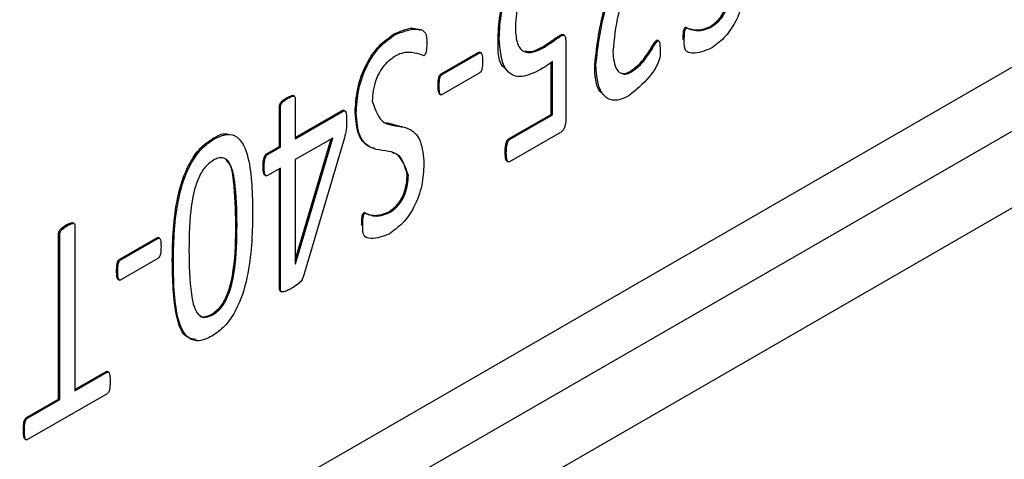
# Model space of a CAD drawing. Header units: inches. Extents: x 0 to 5766, y -2164 to 1330.
# Tile 10 of 210: x 454 to 479, y 929 to 940. Entities that reach past the tile are written whole.
import ezdxf

# ---------------------------------------------------------------- set-up
doc = ezdxf.new("R2010")
doc.units = ezdxf.units.IN
doc.header["$MEASUREMENT"] = 0

msp = doc.modelspace()

# ---------------------------------------------------------------- linework, layer by layer
at = {"color": 7, "linetype": 'Continuous', "lineweight": 25}
for p, q in [((703.445, 1066.575), (383.833, 882.112)), ((704.294, 1065.105), (384.681, 880.643)), ((387.368, 885.787), (542.932, 975.569)), ((471.178, 939.6), (471.15, 939.616)), ((463.127, 939.414), (463.099, 939.43)), ((467.354, 939.385), (467.326, 939.401)), ((467.438, 939.396), (467.402, 939.417)), ((470.552, 939.585), (470.524, 939.601)), ((465.777, 939.311), (465.748, 939.328)), ((466.932, 939.097), (466.903, 939.113)), ((467.472, 939.217), (467.472, 937.24)), ((469.812, 939.251), (469.784, 939.267)), ((469.843, 939.251), (469.807, 939.271)), ((470.492, 939.272), (470.464, 939.288)), ((464.299, 938.416), (465.242, 938.96)), ((464.327, 938.399), (465.27, 938.944)), ((465.27, 938.944), (465.242, 938.96)), ((465.315, 938.945), (465.28, 938.966)), ((467.104, 937.379), (467.104, 938.705)), ((467.133, 937.363), (467.133, 938.725)), ((468.238, 938.628), (468.209, 938.644)), ((464.327, 938.399), (464.299, 938.416)), ((465.27, 938.43), (464.327, 937.886)), ((469.153, 938.466), (469.125, 938.482)), ((464.248, 938.096), (464.22, 938.112)), ((460.561, 937.838), (460.525, 937.858)), ((464.257, 937.899), (464.292, 937.878)), ((460.394, 937.788), (460.366, 937.804)), ((460.579, 937.779), (460.579, 936.759)), ((460.175, 936.558), (460.175, 937.578)), ((460.203, 937.562), (460.175, 937.578)), ((460.203, 936.541), (460.203, 937.562)), ((460.579, 936.791), (461.756, 937.47)), ((460.579, 936.759), (461.784, 937.454)), ((461.784, 937.454), (461.756, 937.47)), ((461.844, 937.463), (461.809, 937.484)), ((462.135, 937.408), (462.106, 937.425)), ((466.015, 936.751), (467.104, 937.379)), ((466.043, 936.734), (467.133, 937.363)), ((467.133, 937.363), (467.104, 937.379)), ((462.9, 937.169), (463.312, 937.065)), ((467.336, 936.918), (466.043, 936.172)), ((458.514, 936.752), (458.485, 936.768)), ((461.534, 936.776), (460.579, 936.225)), ((460.579, 933.66), (461.494, 936.753)), ((460.584, 933.565), (461.534, 936.776)), ((461.831, 936.783), (460.78, 933.228)), ((466.043, 936.734), (466.015, 936.751)), ((459.845, 936.368), (460.175, 936.558)), ((459.874, 936.351), (459.845, 936.368)), ((459.874, 936.351), (460.203, 936.541)), ((460.203, 936.541), (460.175, 936.558)), ((465.958, 936.399), (465.929, 936.415)), ((460.579, 936.225), (460.579, 933.562)), ((465.973, 936.188), (466.009, 936.168)), ((459.787, 936.035), (459.759, 936.051)), ((460.203, 936.008), (459.874, 935.818)), ((460.175, 932.926), (460.175, 935.992)), ((460.203, 932.91), (460.203, 936.008)), ((459.803, 935.835), (459.838, 935.815)), ((463.463, 935.823), (463.435, 935.839)), ((462.36, 934.856), (462.332, 934.873)), ((462.985, 934.872), (462.957, 934.888)), ((454.949, 934.594), (454.913, 934.614)), ((454.772, 934.543), (454.743, 934.559)), ((454.966, 934.535), (454.966, 930.325)), ((459.068, 934.572), (459.096, 934.555)), ((462.299, 934.543), (462.271, 934.56)), ((454.55, 930.118), (454.55, 934.327)), ((454.578, 934.311), (454.55, 934.327)), ((454.578, 930.102), (454.578, 934.311)), ((456.106, 933.687), (457.049, 934.232)), ((456.134, 933.671), (457.078, 934.215)), ((457.078, 934.215), (457.049, 934.232)), ((457.123, 934.217), (457.087, 934.237)), ((456.134, 933.671), (456.106, 933.687)), ((457.078, 933.702), (456.134, 933.157)), ((457.474, 933.642), (457.446, 933.658)), ((456.056, 933.368), (456.027, 933.384)), ((460.579, 933.567), (460.584, 933.565)), ((460.579, 933.562), (460.584, 933.565)), ((456.064, 933.171), (456.099, 933.15)), ((460.203, 932.91), (460.175, 932.926)), ((460.196, 932.875), (460.231, 932.855)), ((458.45, 932.279), (458.478, 932.262)), ((454.966, 930.358), (455.759, 930.816)), ((454.966, 930.325), (455.787, 930.799)), ((455.787, 930.799), (455.759, 930.816)), ((455.825, 930.801), (455.789, 930.821)), ((453.729, 929.644), (454.55, 930.118)), ((455.787, 930.252), (453.757, 929.081)), ((453.757, 929.628), (454.578, 930.102)), ((454.578, 930.102), (454.55, 930.118)), ((453.757, 929.628), (453.729, 929.644)), ((453.68, 929.313), (453.652, 929.33)), ((453.691, 929.097), (453.727, 929.076))]:
    msp.add_line(p, q, dxfattribs=at)
for points, knots in [([(465.748, 939.328), (465.759, 939.55), (465.779, 939.995), (466.004, 940.686), (466.394, 941.277), (466.69, 941.485), (466.838, 941.588)], [0, 0, 0, 0, 0.280967, 0.560644, 0.780213, 1, 1, 1, 1]), ([(465.777, 939.311), (465.787, 939.534), (465.807, 939.978), (466.032, 940.67), (466.422, 941.261), (466.718, 941.468), (466.866, 941.572)], [0, 0, 0, 0, 0.280967, 0.560644, 0.780213, 1, 1, 1, 1]), ([(468.209, 938.644), (468.269, 939.147), (468.376, 940.048), (468.789, 940.984), (468.972, 941.398)], [0, 0, 0, 0, 0.557781, 1, 1, 1, 1]), ([(468.238, 938.628), (468.297, 939.13), (468.404, 940.032), (468.817, 940.968), (469, 941.382)], [0, 0, 0, 0, 0.557781, 1, 1, 1, 1]), ([(469.275, 941.203), (469.095, 940.776), (468.774, 940.016), (468.704, 939.298), (468.673, 938.983)], [0, 0, 0, 0, 0.560983, 1, 1, 1, 1]), ([(466.878, 941.046), (466.797, 940.993), (466.637, 940.887), (466.425, 940.617), (466.22, 940.163), (466.201, 939.837), (466.188, 939.609)], [0, 0, 0, 0, 0.187231, 0.373906, 0.560945, 1, 1, 1, 1]), ([(472.051, 940.84), (472.042, 940.663), (472.024, 940.31), (471.831, 939.759), (471.514, 939.302), (471.281, 939.138), (471.164, 939.056)], [0, 0, 0, 0, 0.280829, 0.560434, 0.780032, 1, 1, 1, 1]), ([(471.15, 939.616), (471.23, 939.674), (471.389, 939.789), (471.597, 940.166), (471.616, 940.415), (471.627, 940.568)], [0, 0, 0, 0, 0.279769, 0.55968, 1, 1, 1, 1]), ([(471.178, 939.6), (471.258, 939.658), (471.418, 939.773), (471.626, 940.15), (471.644, 940.399), (471.655, 940.551)], [0, 0, 0, 0, 0.279769, 0.55968, 1, 1, 1, 1]), ([(466.188, 939.609), (466.193, 939.475), (466.204, 939.209), (466.368, 938.948), (466.652, 938.95), (466.838, 939.048), (466.932, 939.097)], [0, 0, 0, 0, 0.281158, 0.559359, 0.779012, 1, 1, 1, 1]), ([(470.524, 939.601), (470.628, 939.562), (470.812, 939.492), (471.047, 939.578), (471.15, 939.616)], [0, 0, 0, 0, 0.561223, 1, 1, 1, 1]), ([(462.106, 937.425), (462.117, 937.624), (462.138, 938.02), (462.355, 938.635), (462.704, 939.154), (462.967, 939.338), (463.099, 939.43)], [0, 0, 0, 0, 0.280795, 0.560485, 0.780149, 1, 1, 1, 1]), ([(462.135, 937.408), (462.145, 937.607), (462.166, 938.004), (462.383, 938.619), (462.733, 939.138), (462.995, 939.322), (463.127, 939.414)], [0, 0, 0, 0, 0.280795, 0.560485, 0.780149, 1, 1, 1, 1]), ([(463.099, 939.43), (463.289, 939.516), (463.533, 939.625), (463.711, 939.547), (463.75, 939.53)], [0, 0, 0, 0, 0.781532, 1, 1, 1, 1]), ([(463.127, 939.414), (463.308, 939.483), (463.58, 939.588), (463.866, 939.534), (463.93, 939.364), (463.93, 939.257), (463.931, 939.203)], [0, 0, 0, 0, 0.498375, 0.749113, 0.874083, 1, 1, 1, 1]), ([(466.903, 939.113), (466.982, 939.165), (467.123, 939.259), (467.264, 939.358), (467.326, 939.401)], [0, 0, 0, 0, 0.560021, 1, 1, 1, 1]), ([(466.932, 939.097), (467.011, 939.149), (467.152, 939.242), (467.292, 939.341), (467.354, 939.385)], [0, 0, 0, 0, 0.560021, 1, 1, 1, 1]), ([(467.326, 939.401), (467.35, 939.413), (467.38, 939.428), (467.4, 939.415), (467.405, 939.412)], [0, 0, 0, 0, 0.7774459, 1, 1, 1, 1]), ([(467.354, 939.385), (467.377, 939.395), (467.412, 939.411), (467.446, 939.393), (467.47, 939.334), (467.471, 939.269), (467.472, 939.217)], [0, 0, 0, 0, 0.249236, 0.375526, 0.500668, 1, 1, 1, 1]), ([(470.464, 939.288), (470.465, 939.339), (470.466, 939.416), (470.476, 939.51), (470.491, 939.56), (470.508, 939.588), (470.519, 939.597), (470.524, 939.601)], [0, 0, 0, 0, 0.500254, 0.750325, 0.87487, 0.937584, 1, 1, 1, 1]), ([(470.492, 939.272), (470.493, 939.323), (470.495, 939.4), (470.504, 939.494), (470.519, 939.544), (470.536, 939.571), (470.547, 939.58), (470.552, 939.585)], [0, 0, 0, 0, 0.500254, 0.750325, 0.87487, 0.937584, 1, 1, 1, 1]), ([(470.552, 939.585), (470.656, 939.545), (470.841, 939.475), (471.075, 939.562), (471.178, 939.6)], [0, 0, 0, 0, 0.561223, 1, 1, 1, 1]), ([(463.931, 939.203), (463.93, 939.149), (463.928, 939.068), (463.916, 938.968), (463.896, 938.915), (463.876, 938.888), (463.864, 938.88), (463.858, 938.876)], [0, 0, 0, 0, 0.500335, 0.750393, 0.874829, 0.937458, 1, 1, 1, 1]), ([(465.945, 938.54), (465.936, 938.544), (465.741, 938.648), (465.745, 938.996), (465.748, 939.328)], [0, 0, 0, 0, 0.043143, 1, 1, 1, 1]), ([(466.78, 938.495), (466.613, 938.418), (466.278, 938.266), (465.834, 938.539), (465.798, 939.018), (465.777, 939.311)], [0, 0, 0, 0, 0.280423, 0.559742, 1, 1, 1, 1]), ([(466.436, 938.996), (466.498, 938.987), (466.64, 938.966), (466.808, 939.06), (466.903, 939.113)], [0, 0, 0, 0, 0.435124, 1, 1, 1, 1]), ([(469.125, 938.482), (469.211, 938.545), (469.355, 938.65), (469.523, 938.876), (469.634, 939.038), (469.71, 939.178), (469.76, 939.238), (469.784, 939.267)], [0, 0, 0, 0, 0.338675, 0.559675, 0.780638, 0.891184, 1, 1, 1, 1]), ([(469.153, 938.466), (469.24, 938.529), (469.383, 938.634), (469.551, 938.859), (469.662, 939.022), (469.738, 939.162), (469.788, 939.221), (469.812, 939.251)], [0, 0, 0, 0, 0.338675, 0.559675, 0.780638, 0.891184, 1, 1, 1, 1]), ([(469.784, 939.267), (469.79, 939.27), (469.8, 939.274), (469.807, 939.27), (469.81, 939.269)], [0, 0, 0, 0, 0.575891, 1, 1, 1, 1]), ([(469.812, 939.251), (469.818, 939.253), (469.83, 939.258), (469.847, 939.25), (469.863, 939.216), (469.875, 939.13), (469.877, 939.052), (469.878, 939)], [0, 0, 0, 0, 0.062312, 0.125125, 0.249671, 0.499842, 1, 1, 1, 1]), ([(471.164, 939.056), (471.008, 938.997), (470.774, 938.909), (470.488, 938.976), (470.49, 939.173), (470.492, 939.272)], [0, 0, 0, 0, 0.499754, 0.749949, 1, 1, 1, 1]), ([(463.858, 938.876), (463.783, 938.9), (463.659, 938.941), (463.471, 938.965), (463.296, 938.949), (463.171, 938.885), (463.109, 938.852)], [0, 0, 0, 0, 0.338341, 0.559098, 0.779469, 1, 1, 1, 1]), ([(465.242, 938.96), (465.253, 938.965), (465.269, 938.972), (465.279, 938.963), (465.282, 938.961)], [0, 0, 0, 0, 0.716361, 1, 1, 1, 1]), ([(465.27, 938.944), (465.281, 938.948), (465.303, 938.955), (465.332, 938.932), (465.349, 938.855), (465.35, 938.782), (465.351, 938.732)], [0, 0, 0, 0, 0.1262545, 0.248867, 0.5003886, 1, 1, 1, 1]), ([(468.673, 938.983), (468.687, 938.809), (468.709, 938.547), (468.893, 938.404), (469.036, 938.406), (469.114, 938.446), (469.153, 938.466)], [0, 0, 0, 0, 0.4989198, 0.7487598, 0.8743007, 1, 1, 1, 1]), ([(469.878, 939), (469.879, 938.947), (469.881, 938.841), (469.793, 938.598), (469.53, 938.219), (469.26, 937.999), (469.081, 937.854)], [0, 0, 0, 0, 0.125924, 0.250282, 0.50165, 1, 1, 1, 1]), ([(463.109, 938.852), (463.013, 938.782), (462.823, 938.642), (462.576, 938.193), (462.554, 937.895), (462.541, 937.714)], [0, 0, 0, 0, 0.280024, 0.560145, 1, 1, 1, 1]), ([(465.351, 938.732), (465.35, 938.683), (465.349, 938.608), (465.332, 938.513), (465.303, 938.456), (465.281, 938.439), (465.27, 938.43)], [0, 0, 0, 0, 0.499681, 0.751003, 0.873742, 1, 1, 1, 1]), ([(467.133, 938.725), (467.067, 938.677), (466.95, 938.592), (466.832, 938.524), (466.78, 938.495)], [0, 0, 0, 0, 0.559691, 1, 1, 1, 1]), ([(468.384, 937.931), (468.373, 937.941), (468.224, 938.079), (468.216, 938.372), (468.209, 938.644)], [0, 0, 0, 0, 0.073873, 1, 1, 1, 1]), ([(469.081, 937.854), (468.984, 937.807), (468.79, 937.713), (468.539, 937.756), (468.287, 938.01), (468.258, 938.373), (468.238, 938.628)], [0, 0, 0, 0, 0.187074, 0.373961, 0.561055, 1, 1, 1, 1]), ([(464.22, 938.112), (464.221, 938.162), (464.222, 938.237), (464.238, 938.332), (464.267, 938.389), (464.288, 938.407), (464.299, 938.416)], [0, 0, 0, 0, 0.499667, 0.750565, 0.874225, 1, 1, 1, 1]), ([(464.248, 938.096), (464.249, 938.146), (464.25, 938.22), (464.266, 938.316), (464.295, 938.372), (464.316, 938.39), (464.327, 938.399)], [0, 0, 0, 0, 0.499667, 0.750565, 0.874225, 1, 1, 1, 1]), ([(468.885, 938.441), (468.891, 938.436), (468.922, 938.411), (469.009, 938.426), (469.086, 938.463), (469.125, 938.482)], [0, 0, 0, 0, 0.102404, 0.550919, 1, 1, 1, 1]), ([(464.261, 937.897), (464.259, 937.898), (464.254, 937.9), (464.24, 937.922), (464.222, 937.99), (464.221, 938.063), (464.22, 938.112)], [0, 0, 0, 0, 0.026311, 0.101105, 0.400756, 1, 1, 1, 1]), ([(460.366, 937.804), (460.406, 937.825), (460.455, 937.851), (460.511, 937.864), (460.523, 937.857), (460.528, 937.855)], [0, 0, 0, 0, 0.702488, 0.879141, 1, 1, 1, 1]), ([(464.327, 937.886), (464.322, 937.883), (464.311, 937.877), (464.296, 937.876), (464.284, 937.882), (464.268, 937.905), (464.251, 937.974), (464.249, 938.047), (464.248, 938.096)], [0, 0, 0, 0, 0.062626, 0.12507, 0.187877, 0.25026, 0.50019, 1, 1, 1, 1]), ([(460.175, 937.578), (460.175, 937.59), (460.175, 937.614), (460.191, 937.655), (460.216, 937.691), (460.274, 937.748), (460.325, 937.78), (460.366, 937.804)], [0, 0, 0, 0, 0.125311, 0.249813, 0.374971, 0.50042, 1, 1, 1, 1]), ([(460.203, 937.562), (460.203, 937.574), (460.204, 937.598), (460.219, 937.639), (460.244, 937.675), (460.302, 937.732), (460.353, 937.763), (460.394, 937.788)], [0, 0, 0, 0, 0.125311, 0.249813, 0.374971, 0.50042, 1, 1, 1, 1]), ([(460.394, 937.788), (460.434, 937.81), (460.484, 937.836), (460.542, 937.847), (460.565, 937.838), (460.578, 937.813), (460.579, 937.791), (460.579, 937.779)], [0, 0, 0, 0, 0.499508, 0.625118, 0.750243, 0.874544, 1, 1, 1, 1]), ([(462.541, 937.714), (462.618, 937.493), (462.775, 937.043), (463.428, 937.119), (463.811, 936.739), (463.842, 936.321), (463.858, 936.111)], [0, 0, 0, 0, 0.273576, 0.557359, 0.778383, 1, 1, 1, 1]), ([(461.756, 937.47), (461.769, 937.478), (461.79, 937.49), (461.805, 937.482), (461.811, 937.479)], [0, 0, 0, 0, 0.6208407, 1, 1, 1, 1]), ([(461.784, 937.454), (461.797, 937.461), (461.823, 937.474), (461.862, 937.457), (461.89, 937.374), (461.888, 937.287), (461.887, 937.228)], [0, 0, 0, 0, 0.125715, 0.249943, 0.498348, 1, 1, 1, 1]), ([(462.609, 936.508), (462.586, 936.512), (462.411, 936.552), (462.155, 936.8), (462.123, 937.216), (462.106, 937.425)], [0, 0, 0, 0, 0.067189, 0.5328902, 1, 1, 1, 1]), ([(463.463, 935.823), (463.385, 936.043), (463.227, 936.491), (462.577, 936.419), (462.183, 936.78), (462.151, 937.199), (462.135, 937.408)], [0, 0, 0, 0, 0.2737277, 0.5575403, 0.7784361, 1, 1, 1, 1]), ([(461.887, 937.228), (461.888, 937.149), (461.889, 937.008), (461.849, 936.852), (461.831, 936.783)], [0, 0, 0, 0, 0.560093, 1, 1, 1, 1]), ([(467.472, 937.24), (467.47, 937.183), (467.467, 937.112), (467.431, 937.02), (467.405, 936.976), (467.371, 936.94), (467.348, 936.925), (467.336, 936.918)], [0, 0, 0, 0, 0.498455, 0.624076, 0.749115, 0.87466, 1, 1, 1, 1]), ([(458.485, 936.768), (458.601, 936.833), (458.737, 936.91), (458.84, 936.876), (458.855, 936.87)], [0, 0, 0, 0, 0.844998, 1, 1, 1, 1]), ([(458.514, 936.752), (458.624, 936.804), (458.845, 936.908), (459.205, 936.788), (459.478, 936.086), (459.487, 935.332), (459.493, 934.829)], [0, 0, 0, 0, 0.124895, 0.249495, 0.498595, 1, 1, 1, 1]), ([(457.446, 933.658), (457.456, 934.18), (457.471, 934.962), (457.783, 935.998), (458.148, 936.538), (458.373, 936.691), (458.485, 936.768)], [0, 0, 0, 0, 0.5010763, 0.750315, 0.8750714, 1, 1, 1, 1]), ([(457.474, 933.642), (457.484, 934.164), (457.5, 934.946), (457.811, 935.981), (458.177, 936.521), (458.401, 936.675), (458.514, 936.752)], [0, 0, 0, 0, 0.5010763, 0.750315, 0.8750714, 1, 1, 1, 1]), ([(465.929, 936.415), (465.93, 936.47), (465.931, 936.553), (465.955, 936.656), (465.98, 936.72), (466.003, 936.74), (466.015, 936.751)], [0, 0, 0, 0, 0.501333, 0.75174, 0.877196, 1, 1, 1, 1]), ([(465.958, 936.399), (465.958, 936.454), (465.959, 936.537), (465.984, 936.64), (466.008, 936.704), (466.032, 936.724), (466.043, 936.734)], [0, 0, 0, 0, 0.501333, 0.75174, 0.877196, 1, 1, 1, 1]), ([(459.759, 936.051), (459.76, 936.103), (459.762, 936.182), (459.786, 936.281), (459.812, 936.34), (459.834, 936.359), (459.845, 936.368)], [0, 0, 0, 0, 0.501016, 0.751124, 0.876209, 1, 1, 1, 1]), ([(459.787, 936.035), (459.788, 936.087), (459.79, 936.166), (459.814, 936.264), (459.84, 936.324), (459.863, 936.342), (459.874, 936.351)], [0, 0, 0, 0, 0.501016, 0.751124, 0.876209, 1, 1, 1, 1]), ([(463.435, 935.839), (463.369, 936.077), (463.295, 936.35), (463.073, 936.394), (463.045, 936.399)], [0, 0, 0, 0, 0.872115, 1, 1, 1, 1]), ([(465.978, 936.188), (465.972, 936.192), (465.951, 936.207), (465.932, 936.286), (465.93, 936.364), (465.929, 936.415)], [0, 0, 0, 0, 0.111765, 0.407547, 1, 1, 1, 1]), ([(466.043, 936.172), (466.032, 936.168), (466.009, 936.162), (465.982, 936.192), (465.959, 936.267), (465.958, 936.346), (465.958, 936.399)], [0, 0, 0, 0, 0.1236519, 0.2487012, 0.4988835, 1, 1, 1, 1]), ([(458.492, 936.21), (458.409, 936.148), (458.244, 936.024), (458.029, 935.59), (457.884, 934.865), (457.876, 934.296), (457.871, 933.916)], [0, 0, 0, 0, 0.123916, 0.248439, 0.498417, 1, 1, 1, 1]), ([(459.096, 934.555), (459.091, 934.938), (459.083, 935.512), (458.957, 936.109), (458.773, 936.282), (458.617, 936.272), (458.533, 936.23), (458.492, 936.21)], [0, 0, 0, 0, 0.501054, 0.750737, 0.874898, 0.937455, 1, 1, 1, 1]), ([(459.068, 934.572), (459.056, 934.943), (459.037, 935.5), (458.962, 936.099), (458.832, 936.188), (458.816, 936.2)], [0, 0, 0, 0, 0.63607, 0.953034, 1, 1, 1, 1]), ([(463.858, 936.111), (463.849, 935.934), (463.831, 935.581), (463.639, 935.031), (463.322, 934.574), (463.088, 934.41), (462.971, 934.327)], [0, 0, 0, 0, 0.280828, 0.560433, 0.780033, 1, 1, 1, 1]), ([(459.807, 935.835), (459.802, 935.838), (459.781, 935.851), (459.762, 935.926), (459.76, 936.001), (459.759, 936.051)], [0, 0, 0, 0, 0.099032, 0.399199, 1, 1, 1, 1]), ([(459.874, 935.818), (459.863, 935.815), (459.841, 935.808), (459.813, 935.834), (459.789, 935.907), (459.788, 935.984), (459.787, 936.035)], [0, 0, 0, 0, 0.123658, 0.248766, 0.499047, 1, 1, 1, 1]), ([(462.957, 934.888), (463.037, 934.946), (463.197, 935.061), (463.405, 935.438), (463.423, 935.687), (463.435, 935.839)], [0, 0, 0, 0, 0.279764, 0.55968, 1, 1, 1, 1]), ([(462.985, 934.872), (463.065, 934.929), (463.225, 935.045), (463.433, 935.422), (463.452, 935.671), (463.463, 935.823)], [0, 0, 0, 0, 0.279764, 0.55968, 1, 1, 1, 1]), ([(462.271, 934.56), (462.272, 934.611), (462.274, 934.688), (462.283, 934.782), (462.298, 934.832), (462.315, 934.859), (462.326, 934.868), (462.332, 934.873)], [0, 0, 0, 0, 0.500255, 0.750325, 0.87487, 0.937585, 1, 1, 1, 1]), ([(462.299, 934.543), (462.3, 934.595), (462.302, 934.671), (462.311, 934.765), (462.326, 934.816), (462.343, 934.843), (462.354, 934.852), (462.36, 934.856)], [0, 0, 0, 0, 0.500255, 0.750325, 0.87487, 0.937585, 1, 1, 1, 1]), ([(462.332, 934.873), (462.435, 934.833), (462.62, 934.763), (462.854, 934.85), (462.957, 934.888)], [0, 0, 0, 0, 0.561223, 1, 1, 1, 1]), ([(462.36, 934.856), (462.463, 934.817), (462.648, 934.747), (462.882, 934.834), (462.985, 934.872)], [0, 0, 0, 0, 0.561223, 1, 1, 1, 1]), ([(454.743, 934.559), (454.784, 934.579), (454.836, 934.604), (454.895, 934.62), (454.91, 934.614), (454.916, 934.611)], [0, 0, 0, 0, 0.687327, 0.860015, 1, 1, 1, 1]), ([(454.772, 934.543), (454.813, 934.563), (454.865, 934.589), (454.925, 934.603), (454.951, 934.597), (454.965, 934.57), (454.966, 934.547), (454.966, 934.535)], [0, 0, 0, 0, 0.499436, 0.624917, 0.749864, 0.874636, 1, 1, 1, 1]), ([(459.493, 934.829), (459.482, 934.307), (459.466, 933.525), (459.155, 932.492), (458.792, 931.951), (458.567, 931.798), (458.455, 931.721)], [0, 0, 0, 0, 0.501158, 0.750293, 0.875057, 1, 1, 1, 1]), ([(454.55, 934.327), (454.55, 934.34), (454.551, 934.364), (454.565, 934.406), (454.591, 934.442), (454.65, 934.498), (454.702, 934.532), (454.743, 934.559)], [0, 0, 0, 0, 0.125163, 0.25037, 0.375182, 0.500615, 1, 1, 1, 1]), ([(454.578, 934.311), (454.579, 934.323), (454.579, 934.348), (454.594, 934.389), (454.619, 934.426), (454.679, 934.482), (454.73, 934.516), (454.772, 934.543)], [0, 0, 0, 0, 0.125163, 0.25037, 0.375182, 0.500615, 1, 1, 1, 1]), ([(458.45, 932.279), (458.532, 932.34), (458.698, 932.463), (458.908, 932.9), (459.058, 933.623), (459.064, 934.192), (459.068, 934.572)], [0, 0, 0, 0, 0.123966, 0.248541, 0.49842, 1, 1, 1, 1]), ([(458.478, 932.262), (458.561, 932.324), (458.726, 932.447), (458.936, 932.883), (459.087, 933.607), (459.092, 934.176), (459.096, 934.555)], [0, 0, 0, 0, 0.123966, 0.248541, 0.49842, 1, 1, 1, 1]), ([(462.971, 934.327), (462.815, 934.269), (462.582, 934.18), (462.295, 934.248), (462.298, 934.445), (462.299, 934.543)], [0, 0, 0, 0, 0.4997507, 0.7499467, 1, 1, 1, 1]), ([(457.049, 934.232), (457.061, 934.236), (457.077, 934.243), (457.087, 934.235), (457.089, 934.233)], [0, 0, 0, 0, 0.716392, 1, 1, 1, 1]), ([(457.078, 934.215), (457.089, 934.219), (457.11, 934.227), (457.14, 934.204), (457.156, 934.127), (457.158, 934.053), (457.159, 934.004)], [0, 0, 0, 0, 0.126273, 0.24887, 0.500395, 1, 1, 1, 1]), ([(457.159, 934.004), (457.158, 933.954), (457.156, 933.88), (457.14, 933.784), (457.11, 933.728), (457.089, 933.71), (457.078, 933.702)], [0, 0, 0, 0, 0.4996746, 0.7509998, 0.873724, 1, 1, 1, 1]), ([(457.871, 933.916), (457.877, 933.533), (457.887, 932.958), (458.01, 932.364), (458.222, 932.157), (458.393, 932.227), (458.478, 932.262)], [0, 0, 0, 0, 0.501549, 0.751464, 0.875965, 1, 1, 1, 1]), ([(456.027, 933.384), (456.028, 933.434), (456.029, 933.508), (456.045, 933.604), (456.074, 933.66), (456.095, 933.678), (456.106, 933.687)], [0, 0, 0, 0, 0.499664, 0.750567, 0.874226, 1, 1, 1, 1]), ([(456.056, 933.368), (456.056, 933.417), (456.058, 933.492), (456.073, 933.587), (456.102, 933.644), (456.124, 933.662), (456.134, 933.671)], [0, 0, 0, 0, 0.499664, 0.750567, 0.874226, 1, 1, 1, 1]), ([(458.052, 931.635), (457.977, 931.647), (457.716, 931.688), (457.466, 932.421), (457.454, 933.162), (457.446, 933.658)], [0, 0, 0, 0, 0.11729, 0.410237, 1, 1, 1, 1]), ([(458.455, 931.721), (458.344, 931.668), (458.123, 931.563), (457.762, 931.681), (457.487, 932.383), (457.479, 933.137), (457.474, 933.642)], [0, 0, 0, 0, 0.124903, 0.249542, 0.498598, 1, 1, 1, 1]), ([(456.068, 933.169), (456.066, 933.17), (456.061, 933.172), (456.047, 933.194), (456.029, 933.261), (456.028, 933.335), (456.027, 933.384)], [0, 0, 0, 0, 0.026311, 0.101105, 0.400756, 1, 1, 1, 1]), ([(456.134, 933.157), (456.129, 933.154), (456.118, 933.149), (456.103, 933.148), (456.091, 933.154), (456.075, 933.177), (456.058, 933.246), (456.057, 933.319), (456.056, 933.368)], [0, 0, 0, 0, 0.062626, 0.125088, 0.187879, 0.250262, 0.500191, 1, 1, 1, 1]), ([(460.78, 933.228), (460.762, 933.189), (460.725, 933.111), (460.615, 933.018), (460.539, 932.972), (460.492, 932.944)], [0, 0, 0, 0, 0.277027, 0.557516, 1, 1, 1, 1]), ([(460.201, 932.876), (460.195, 932.878), (460.179, 932.886), (460.176, 932.91), (460.175, 932.926)], [0, 0, 0, 0, 0.350998, 1, 1, 1, 1]), ([(460.492, 932.944), (460.435, 932.914), (460.35, 932.869), (460.253, 932.843), (460.209, 932.864), (460.205, 932.895), (460.203, 932.91)], [0, 0, 0, 0, 0.500802, 0.750753, 0.875801, 1, 1, 1, 1]), ([(458.098, 932.301), (458.132, 932.265), (458.215, 932.175), (458.363, 932.24), (458.45, 932.279)], [0, 0, 0, 0, 0.408947, 1, 1, 1, 1]), ([(455.759, 930.816), (455.764, 930.818), (455.775, 930.823), (455.787, 930.824), (455.791, 930.819), (455.792, 930.818)], [0, 0, 0, 0, 0.4393919, 0.877848, 1, 1, 1, 1]), ([(455.787, 930.799), (455.793, 930.802), (455.804, 930.807), (455.823, 930.805), (455.845, 930.779), (455.86, 930.699), (455.862, 930.624), (455.864, 930.574)], [0, 0, 0, 0, 0.062676, 0.125219, 0.25006, 0.499755, 1, 1, 1, 1]), ([(455.864, 930.574), (455.862, 930.521), (455.859, 930.441), (455.846, 930.342), (455.823, 930.29), (455.804, 930.264), (455.793, 930.256), (455.787, 930.252)], [0, 0, 0, 0, 0.500226, 0.750363, 0.874891, 0.937332, 1, 1, 1, 1]), ([(453.652, 929.33), (453.652, 929.381), (453.653, 929.459), (453.671, 929.556), (453.695, 929.616), (453.718, 929.635), (453.729, 929.644)], [0, 0, 0, 0, 0.501468, 0.751315, 0.876555, 1, 1, 1, 1]), ([(453.68, 929.313), (453.681, 929.365), (453.681, 929.443), (453.699, 929.54), (453.724, 929.6), (453.746, 929.619), (453.757, 929.628)], [0, 0, 0, 0, 0.501468, 0.751315, 0.876555, 1, 1, 1, 1]), ([(453.695, 929.095), (453.689, 929.101), (453.668, 929.117), (453.655, 929.202), (453.653, 929.279), (453.652, 929.33)], [0, 0, 0, 0, 0.126878, 0.417643, 1, 1, 1, 1]), ([(453.757, 929.081), (453.751, 929.078), (453.74, 929.072), (453.721, 929.077), (453.698, 929.102), (453.682, 929.184), (453.681, 929.262), (453.68, 929.313)], [0, 0, 0, 0, 0.062675, 0.125128, 0.249829, 0.499649, 1, 1, 1, 1])]:
    msp.add_open_spline(points, degree=3, knots=knots, dxfattribs=at)

doc.saveas('drawing.dxf')
